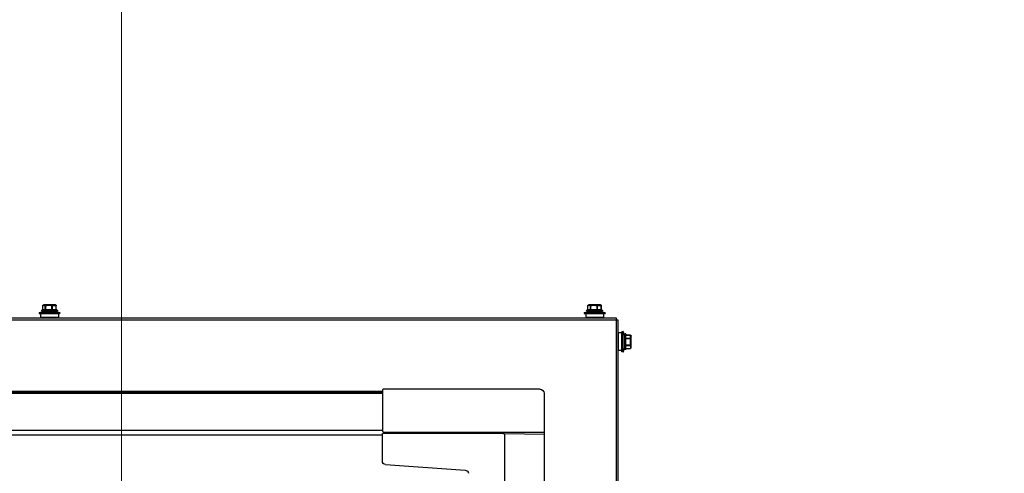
# Model space of a CAD drawing. Header units: millimetres. Extents: x -165365 to -33565, y 7406 to 103342.
# Tile 113 of 256: x -97256 to -96593, y 28688 to 28994. Entities that reach past the tile are written whole.
import ezdxf

# ---------------------------------------------------------------- set-up
doc = ezdxf.new("R2010")
doc.units = ezdxf.units.MM
doc.header["$MEASUREMENT"] = 0
doc.linetypes.add('ACAD_ISO03W100', pattern=[150, 60, -90])
doc.layers.add('ELEK CIENKIE', color=80, linetype='Continuous')
doc.layers.add('HVAC_WENTYLACJA_ETYKIETY', color=3, linetype='Continuous', lineweight=18)
doc.layers.add('Visible', color=7, linetype='Continuous', lineweight=70)

# ---------------------------------------------------------------- blocks, each defined once
blk = doc.blocks.new('VVSA11c_FPV_TOPVIEW_v4')
at = {"color": 7, "ltscale": 3}
for p, q in [((0, 749.34), (0, 0.66)), ((108.92, 751.56), (108.42, 752.06)), ((108.92, 724.16), (1891.08, 724.16)), ((26.5, 722.24), (0, 721.78)), ((27.43, 722.22), (26.5, 721.29)), ((108.92, 721.16), (1891.08, 721.16))]:
    blk.add_line(p, q, dxfattribs=at)
at = {"color": 7, "linetype": 'Continuous'}
for p, q in [((2.72, 752.06), (108.42, 752.06)), ((108.17, 723.06), (108.92, 723.81)), ((27.43, 722.22), (108.92, 722.22)), ((108.92, 703.58), (108.92, 722.22)), ((106.87, 701.38), (53.22, 697.63))]:
    blk.add_line(p, q, dxfattribs=at)
at = {"color": 7}
for p, q in [((108.92, 751.56), (108.92, 723.81)), ((108.17, 723.06), (0, 723.06)), ((26.5, 612.99), (26.5, 722.24))]:
    blk.add_line(p, q, dxfattribs=at)
blk.add_arc((2.72, 749.34), 2.72, 90, 180, dxfattribs=at)
at = {"color": 7, "linetype": 'Continuous'}
for centre, radius, start, end in [((106.72, 703.58), 2.2, 274.00369, 359.9904), ((53.38, 695.27), 2.37, 94.05058, 175.94073)]:
    blk.add_arc(centre, radius, start, end, dxfattribs=at)
at = {"layer": 'Visible', "color": 7, "linetype": 'Continuous', "ltscale": 3}
blk.add_line((1891.08, 750), (108.92, 750), dxfattribs=at)
blk = doc.blocks.new('VVSA11c_ROOF_FPV_TOPVIEW_v3')
at = {"color": 7, "linetype": 'Continuous'}
for p, q in [((-41, 803.49), (-40.73, 802.73)), ((-41, 803.49), (-27, 803.49)), ((-40.73, 802.73), (-27.27, 802.73)), ((-40, 802.73), (-40, 800.31)), ((-39.25, 805.11), (-39.25, 804.81)), ((-39.25, 805.11), (-28.75, 805.11)), ((-28.75, 804.81), (-39.25, 804.81)), ((-38.95, 805.41), (-29.05, 805.41)), ((-29.05, 804.51), (-38.95, 804.51)), ((-38.54, 805.41), (-38.54, 808.3)), ((-38.48, 808.3), (-38.54, 808.3)), ((-38.48, 805.41), (-38.48, 808.3)), ((-38.42, 808.55), (-38.39, 808.56)), ((-38.42, 808.55), (-38.42, 808.55)), ((-38.17, 808.71), (-38.16, 808.71)), ((-38.07, 808.77), (-38.16, 808.71)), ((-37.87, 808.77), (-38.07, 808.77)), ((-36.41, 808.51), (-37.97, 808.51)), ((-37.92, 808.81), (-30.08, 808.81)), ((-36.25, 808.77), (-34.85, 808.77)), ((-35.9, 805.41), (-35.9, 808.3)), ((-35.62, 808.3), (-35.9, 808.3)), ((-35.62, 805.41), (-35.62, 808.3)), ((-34.78, 808.51), (-32.22, 808.51)), ((-32.19, 808.77), (-30.98, 808.77)), ((-31.38, 805.41), (-31.38, 808.3)), ((-31.14, 808.3), (-31.38, 808.3)), ((-31.14, 805.41), (-31.14, 808.3)), ((-30.81, 808.51), (-29.81, 808.51)), ((-29.93, 808.77), (-29.94, 808.77)), ((-29.93, 808.77), (-29.94, 808.77)), ((-29.93, 808.77), (-29.94, 808.77)), ((-29.93, 808.77), (-29.84, 808.71)), ((-29.58, 808.55), (-29.58, 808.55)), ((-29.48, 805.41), (-29.48, 808.3)), ((-29.46, 808.3), (-29.48, 808.3)), ((-29.46, 805.41), (-29.46, 808.3)), ((-28.75, 805.11), (-28.75, 804.81)), ((-28, 802.73), (-28, 800.31)), ((-27, 803.49), (-27.27, 802.73)), ((326, 803.49), (326.27, 802.73)), ((326, 803.49), (340, 803.49)), ((326.27, 802.73), (339.73, 802.73)), ((327, 802.73), (327, 800.31)), ((327.75, 805.11), (327.75, 804.81)), ((327.75, 805.11), (338.25, 805.11)), ((338.25, 804.81), (327.75, 804.81)), ((328.05, 805.41), (337.95, 805.41)), ((337.95, 804.51), (328.05, 804.51)), ((328.46, 805.41), (328.46, 808.3)), ((328.52, 808.3), (328.46, 808.3)), ((328.52, 805.41), (328.52, 808.3)), ((328.58, 808.55), (328.61, 808.56)), ((328.58, 808.55), (328.58, 808.55)), ((328.83, 808.71), (328.84, 808.71)), ((328.93, 808.77), (328.84, 808.71)), ((329.13, 808.77), (328.93, 808.77)), ((330.59, 808.51), (329.03, 808.51)), ((329.08, 808.81), (336.92, 808.81)), ((330.75, 808.77), (332.15, 808.77)), ((331.1, 805.41), (331.1, 808.3)), ((331.38, 808.3), (331.1, 808.3)), ((331.38, 805.41), (331.38, 808.3)), ((332.22, 808.51), (334.78, 808.51)), ((334.81, 808.77), (336.02, 808.77)), ((335.62, 805.41), (335.62, 808.3)), ((335.86, 808.3), (335.62, 808.3)), ((335.86, 805.41), (335.86, 808.3)), ((336.19, 808.51), (337.19, 808.51)), ((337.07, 808.77), (337.06, 808.77)), ((337.07, 808.77), (337.06, 808.77)), ((337.07, 808.77), (337.06, 808.77)), ((337.07, 808.77), (337.16, 808.71)), ((337.42, 808.55), (337.42, 808.55)), ((337.52, 805.41), (337.52, 808.3)), ((337.54, 808.3), (337.52, 808.3)), ((337.54, 805.41), (337.54, 808.3)), ((338.25, 805.11), (338.25, 804.81)), ((339, 802.73), (339, 800.31)), ((340, 803.49), (339.73, 802.73)), ((-49.7, 798.81), (-49.7, -48.79)), ((-48.5, 798.81), (-49.7, 798.81)), ((-48.5, 800.01), (-48.5, 798.81)), ((997.8, 800.01), (-48.5, 800.01)), ((-48.5, 798.81), (-48.5, -48.79)), ((990.3, 798.81), (-48.5, 798.81)), ((-40, 800.31), (-28, 800.31)), ((327, 800.31), (339, 800.31)), ((-55.1, 779.06), (-55.1, 788.96)), ((-54.8, 778.76), (-54.8, 789.26)), ((-54.8, 789.26), (-54.5, 789.26)), ((-54.5, 789.26), (-54.5, 778.76)), ((-54.2, 788.96), (-54.2, 779.06)), ((-53.18, 777.01), (-53.18, 791.01)), ((-53.18, 791.01), (-52.42, 790.74)), ((-52.42, 777.28), (-52.42, 790.74)), ((-52.42, 790.01), (-50, 790.01)), ((-50, 778.01), (-50, 790.01)), ((-58.5, 780.09), (-58.5, 787.93)), ((-58.46, 788.08), (-58.26, 788.43)), ((-58.46, 788.08), (-58.46, 788)), ((-58.46, 785.32), (-58.46, 786.64)), ((-58.46, 781.32), (-58.46, 782.63)), ((-58.26, 788.43), (-58.26, 788.43)), ((-58.2, 786.8), (-58.2, 788.11)), ((-58.2, 782.68), (-58.2, 785.27)), ((-58, 788.58), (-58, 788.54)), ((-55.1, 788.58), (-58, 788.58)), ((-55.1, 788.54), (-58, 788.54)), ((-58, 786.37), (-58, 786.11)), ((-55.1, 786.37), (-58, 786.37)), ((-55.1, 786.11), (-58, 786.11)), ((-58.46, 780), (-58.46, 779.94)), ((-58.46, 779.94), (-58.26, 779.59)), ((-58.2, 781.16), (-58.2, 779.89)), ((-58, 781.84), (-58, 781.58)), ((-55.1, 781.84), (-58, 781.84)), ((-55.1, 781.58), (-58, 781.58)), ((-58, 779.48), (-58, 779.44)), ((-55.1, 779.48), (-58, 779.48)), ((-55.1, 779.44), (-58, 779.44)), ((-54.8, 778.76), (-54.5, 778.76)), ((-53.18, 777.01), (-52.42, 777.28)), ((-52.42, 778.01), (-50, 778.01))]:
    blk.add_line(p, q, dxfattribs=at)
for points in [[(-38.16, 808.71), (-38.18, 808.7), (-38.24, 808.67), (-38.31, 808.63), (-38.37, 808.58), (-38.42, 808.55)], [(-29.58, 808.55), (-29.63, 808.58), (-29.69, 808.63), (-29.76, 808.67), (-29.82, 808.7), (-29.84, 808.71)], [(328.84, 808.71), (328.82, 808.7), (328.76, 808.67), (328.69, 808.63), (328.63, 808.58), (328.58, 808.55)], [(337.42, 808.55), (337.37, 808.58), (337.31, 808.63), (337.24, 808.67), (337.18, 808.7), (337.16, 808.71)]]:
    blk.add_lwpolyline(points, dxfattribs=at)
for centre, radius, start, end in [((-34, 783.73), 20.96, 97.53907, 109.50988), ((-38.95, 805.11), 0.3, 90, 180), ((-38.95, 804.81), 0.3, 180, 270), ((-38.24, 808.3), 0.3, 126.42381, 180), ((-37.92, 808.51), 0.3, 90, 120), ((-34, 783.73), 20.96, 70.49012, 82.46093), ((-30.09, 808.56), 0.252, 88.29974, 89.99892), ((-30.08, 808.51), 0.3, 60, 90), ((-30.68, 807.25), 1.69, 59.9585, 63.67083), ((-29.76, 808.3), 0.3, 0, 53.57619), ((-29.72, 808.35), 0.238, 51.41855, 53.3216), ((-29.73, 808.35), 0.241, 49.04752, 51.4183), ((-29.76, 808.34), 0.277, 353.06641, 4.15926), ((-29.05, 805.11), 0.3, 0, 90), ((-29.05, 804.81), 0.3, 270, 0), ((333, 783.73), 20.96, 97.53907, 109.50988), ((328.05, 805.11), 0.3, 90, 180), ((328.05, 804.81), 0.3, 180, 270), ((328.76, 808.3), 0.3, 126.42381, 180), ((329.08, 808.51), 0.3, 90, 120), ((333, 783.73), 20.96, 70.49012, 82.46093), ((336.91, 808.56), 0.252, 88.29974, 89.99892), ((336.92, 808.51), 0.3, 60, 90), ((336.32, 807.25), 1.69, 59.9585, 63.67083), ((337.24, 808.3), 0.3, 0, 53.57619), ((337.28, 808.35), 0.238, 51.41855, 53.3216), ((337.27, 808.35), 0.241, 49.04752, 51.4183), ((337.24, 808.34), 0.277, 353.06641, 4.15926), ((337.95, 805.11), 0.3, 0, 90), ((337.95, 804.81), 0.3, 270, 0), ((-54.8, 788.96), 0.3, 90, 180), ((-54.5, 788.96), 0.3, 0, 90), ((-33.42, 784.01), 20.96, 160.49012, 172.46093), ((-58.2, 787.93), 0.3, 150, 180), ((-58.21, 787.85), 0.291, 160.35282, 175.35861), ((-58.28, 787.85), 0.224, 169.75009, 179.95901), ((-58.21, 787.85), 0.289, 175.39235, 179.99627), ((-58.21, 787.85), 0.292, 149.52479, 160.307), ((-56.14, 787.14), 2.47, 158.01488, 159.68228), ((-56.03, 787.1), 2.6, 156.89003, 158.01853), ((-55.04, 786.6), 3.7, 150.3882, 150.78542), ((-58, 788.28), 0.3, 90, 149.63579), ((-58.21, 780.15), 0.291, 180.00494, 185.08391), ((-58.2, 780.09), 0.3, 180, 210), ((-56.3, 780.83), 2.32, 200.91859, 202.37469), ((-56.17, 780.88), 2.46, 202.37579, 203.87803), ((-58, 779.74), 0.3, 210.36421, 270), ((-54.8, 779.06), 0.3, 180, 270), ((-54.5, 779.06), 0.3, 270, 0), ((-33.42, 784.01), 20.96, 187.53907, 199.50988)]:
    blk.add_arc(centre, radius, start, end, dxfattribs=at)
for points, knots in [([(-37.97, 808.51), (-38.01, 808.49), (-38.19, 808.44), (-38.35, 808.36), (-38.48, 808.3)], [0, 0, 0, 0, 0.246934, 1, 1, 1, 1]), ([(-38.48, 808.3), (-38.48, 808.32), (-38.49, 808.39), (-38.47, 808.46), (-38.45, 808.5)], [0, 0, 0, 0, 0.267465, 1, 1, 1, 1]), ([(-38.39, 808.56), (-38.37, 808.58), (-38.3, 808.63), (-38.22, 808.68), (-38.16, 808.71)], [0, 0, 0, 0, 0.255592, 1, 1, 1, 1]), ([(-38.15, 808.67), (-38.17, 808.66), (-38.25, 808.63), (-38.33, 808.59), (-38.39, 808.56)], [0, 0, 0, 0, 0.248651, 1, 1, 1, 1]), ([(-37.87, 808.77), (-37.9, 808.76), (-37.99, 808.73), (-38.08, 808.7), (-38.15, 808.67)], [0, 0, 0, 0, 0.248581, 1, 1, 1, 1]), ([(-37.73, 808.81), (-37.76, 808.81), (-37.83, 808.79), (-37.91, 808.72), (-37.96, 808.62), (-37.97, 808.55), (-37.97, 808.51)], [0, 0, 0, 0, 0.223573, 0.463515, 0.72475, 1, 1, 1, 1]), ([(-37.97, 808.51), (-37.97, 808.53), (-37.97, 808.59), (-37.96, 808.66), (-37.92, 808.72), (-37.89, 808.76), (-37.87, 808.77)], [0, 0, 0, 0, 0.271827, 0.529056, 0.771486, 1, 1, 1, 1]), ([(-37.87, 808.77), (-37.86, 808.77), (-37.82, 808.8), (-37.77, 808.81), (-37.73, 808.81)], [0, 0, 0, 0, 0.252574, 1, 1, 1, 1]), ([(-36.41, 808.51), (-36.41, 808.55), (-36.39, 808.62), (-36.34, 808.72), (-36.26, 808.79), (-36.2, 808.81), (-36.17, 808.81)], [0, 0, 0, 0, 0.275505, 0.536765, 0.776581, 1, 1, 1, 1]), ([(-36.25, 808.77), (-36.29, 808.74), (-36.37, 808.66), (-36.4, 808.56), (-36.41, 808.51)], [0, 0, 0, 0, 0.485187, 1, 1, 1, 1]), ([(-35.9, 808.3), (-35.94, 808.32), (-36.1, 808.4), (-36.28, 808.47), (-36.41, 808.51)], [0, 0, 0, 0, 0.253258, 1, 1, 1, 1]), ([(-36.17, 808.81), (-36.18, 808.81), (-36.21, 808.8), (-36.24, 808.78), (-36.25, 808.77)], [0, 0, 0, 0, 0.468779, 1, 1, 1, 1]), ([(-35.71, 808.56), (-35.76, 808.58), (-35.93, 808.66), (-36.11, 808.73), (-36.25, 808.77)], [0, 0, 0, 0, 0.253035, 1, 1, 1, 1]), ([(-35.9, 808.3), (-35.89, 808.36), (-35.85, 808.44), (-35.78, 808.52), (-35.74, 808.55), (-35.71, 808.56)], [0, 0, 0, 0, 0.51005, 0.761443, 1, 1, 1, 1]), ([(-35.62, 808.3), (-35.63, 808.33), (-35.64, 808.38), (-35.67, 808.45), (-35.69, 808.51), (-35.71, 808.55), (-35.71, 808.56)], [0, 0, 0, 0, 0.300908, 0.581887, 0.820768, 1, 1, 1, 1]), ([(-34.85, 808.77), (-34.85, 808.78), (-34.84, 808.79), (-34.83, 808.81), (-34.82, 808.81)], [0, 0, 0, 0, 0.636177, 1, 1, 1, 1]), ([(-34.78, 808.51), (-34.78, 808.54), (-34.79, 808.57), (-34.81, 808.62), (-34.82, 808.67), (-34.83, 808.72), (-34.85, 808.75), (-34.85, 808.77)], [0, 0, 0, 0, 0.297271, 0.441547, 0.57721, 0.816523, 1, 1, 1, 1]), ([(-34.82, 808.81), (-34.82, 808.81), (-34.81, 808.8), (-34.81, 808.78), (-34.8, 808.75), (-34.79, 808.7), (-34.78, 808.62), (-34.78, 808.55), (-34.78, 808.51)], [0, 0, 0, 0, 0.030416, 0.090737, 0.183718, 0.306963, 0.625593, 1, 1, 1, 1]), ([(-32.25, 808.81), (-32.24, 808.81), (-32.22, 808.8), (-32.2, 808.78), (-32.19, 808.77)], [0, 0, 0, 0, 0.450321, 1, 1, 1, 1]), ([(-32.22, 808.51), (-32.22, 808.55), (-32.22, 808.62), (-32.22, 808.7), (-32.23, 808.75), (-32.24, 808.78), (-32.24, 808.8), (-32.25, 808.81), (-32.25, 808.81)], [0, 0, 0, 0, 0.374745, 0.693331, 0.816493, 0.909374, 0.969614, 1, 1, 1, 1]), ([(-32.19, 808.77), (-32.19, 808.75), (-32.19, 808.72), (-32.2, 808.63), (-32.21, 808.56), (-32.22, 808.51)], [0, 0, 0, 0, 0.177509, 0.414884, 1, 1, 1, 1]), ([(-31.38, 808.3), (-31.37, 808.33), (-31.36, 808.38), (-31.34, 808.45), (-31.33, 808.51), (-31.33, 808.55), (-31.33, 808.56)], [0, 0, 0, 0, 0.311011, 0.595499, 0.831048, 1, 1, 1, 1]), ([(-30.98, 808.77), (-31.01, 808.75), (-31.13, 808.69), (-31.24, 808.62), (-31.33, 808.56)], [0, 0, 0, 0, 0.241665, 1, 1, 1, 1]), ([(-31.14, 808.3), (-31.15, 808.36), (-31.19, 808.47), (-31.28, 808.54), (-31.33, 808.56)], [0, 0, 0, 0, 0.499375, 1, 1, 1, 1]), ([(-30.81, 808.51), (-30.84, 808.49), (-30.96, 808.43), (-31.06, 808.36), (-31.14, 808.3)], [0, 0, 0, 0, 0.241572, 1, 1, 1, 1]), ([(-30.98, 808.77), (-31, 808.78), (-31.03, 808.8), (-31.07, 808.81), (-31.09, 808.81)], [0, 0, 0, 0, 0.512379, 1, 1, 1, 1]), ([(-31.09, 808.81), (-31.06, 808.81), (-30.98, 808.79), (-30.89, 808.72), (-30.83, 808.63), (-30.81, 808.55), (-30.81, 808.51)], [0, 0, 0, 0, 0.240697, 0.486978, 0.740875, 1, 1, 1, 1]), ([(-30.81, 808.51), (-30.81, 808.54), (-30.83, 808.59), (-30.86, 808.66), (-30.91, 808.72), (-30.96, 808.76), (-30.98, 808.77)], [0, 0, 0, 0, 0.250406, 0.503254, 0.75404, 1, 1, 1, 1]), ([(-29.81, 808.51), (-29.81, 808.55), (-29.82, 808.62), (-29.88, 808.72), (-29.97, 808.79), (-30.04, 808.81), (-30.08, 808.81)], [0, 0, 0, 0, 0.259185, 0.513105, 0.759396, 1, 1, 1, 1]), ([(-29.94, 808.77), (-29.9, 808.74), (-29.82, 808.66), (-29.81, 808.56), (-29.81, 808.51)], [0, 0, 0, 0, 0.487682, 1, 1, 1, 1]), ([(-29.48, 808.3), (-29.51, 808.32), (-29.62, 808.4), (-29.73, 808.47), (-29.81, 808.51)], [0, 0, 0, 0, 0.258622, 1, 1, 1, 1]), ([(-29.48, 808.36), (-29.49, 808.39), (-29.5, 808.46), (-29.54, 808.51), (-29.57, 808.53)], [0, 0, 0, 0, 0.508798, 1, 1, 1, 1]), ([(329.03, 808.51), (328.99, 808.49), (328.81, 808.44), (328.65, 808.36), (328.52, 808.3)], [0, 0, 0, 0, 0.246934, 1, 1, 1, 1]), ([(328.52, 808.3), (328.52, 808.32), (328.51, 808.39), (328.53, 808.46), (328.55, 808.5)], [0, 0, 0, 0, 0.267465, 1, 1, 1, 1]), ([(328.61, 808.56), (328.63, 808.58), (328.7, 808.63), (328.78, 808.68), (328.84, 808.71)], [0, 0, 0, 0, 0.255592, 1, 1, 1, 1]), ([(328.85, 808.67), (328.83, 808.66), (328.75, 808.63), (328.67, 808.59), (328.61, 808.56)], [0, 0, 0, 0, 0.248651, 1, 1, 1, 1]), ([(329.13, 808.77), (329.1, 808.76), (329.01, 808.73), (328.92, 808.7), (328.85, 808.67)], [0, 0, 0, 0, 0.248581, 1, 1, 1, 1]), ([(329.27, 808.81), (329.24, 808.81), (329.17, 808.79), (329.09, 808.72), (329.04, 808.62), (329.03, 808.55), (329.03, 808.51)], [0, 0, 0, 0, 0.223573, 0.463515, 0.72475, 1, 1, 1, 1]), ([(329.03, 808.51), (329.03, 808.53), (329.03, 808.59), (329.04, 808.66), (329.08, 808.72), (329.11, 808.76), (329.13, 808.77)], [0, 0, 0, 0, 0.271827, 0.529056, 0.771486, 1, 1, 1, 1]), ([(329.13, 808.77), (329.14, 808.77), (329.18, 808.8), (329.23, 808.81), (329.27, 808.81)], [0, 0, 0, 0, 0.252574, 1, 1, 1, 1]), ([(330.59, 808.51), (330.59, 808.55), (330.61, 808.62), (330.66, 808.72), (330.74, 808.79), (330.8, 808.81), (330.83, 808.81)], [0, 0, 0, 0, 0.275505, 0.536765, 0.776581, 1, 1, 1, 1]), ([(330.75, 808.77), (330.71, 808.74), (330.63, 808.66), (330.6, 808.56), (330.59, 808.51)], [0, 0, 0, 0, 0.485187, 1, 1, 1, 1]), ([(331.1, 808.3), (331.06, 808.32), (330.9, 808.4), (330.72, 808.47), (330.59, 808.51)], [0, 0, 0, 0, 0.253258, 1, 1, 1, 1]), ([(330.83, 808.81), (330.82, 808.81), (330.79, 808.8), (330.76, 808.78), (330.75, 808.77)], [0, 0, 0, 0, 0.468779, 1, 1, 1, 1]), ([(331.29, 808.56), (331.24, 808.58), (331.07, 808.66), (330.89, 808.73), (330.75, 808.77)], [0, 0, 0, 0, 0.253035, 1, 1, 1, 1]), ([(331.1, 808.3), (331.11, 808.36), (331.15, 808.44), (331.22, 808.52), (331.26, 808.55), (331.29, 808.56)], [0, 0, 0, 0, 0.51005, 0.761443, 1, 1, 1, 1]), ([(331.38, 808.3), (331.37, 808.33), (331.36, 808.38), (331.33, 808.45), (331.31, 808.51), (331.29, 808.55), (331.29, 808.56)], [0, 0, 0, 0, 0.300908, 0.581887, 0.820768, 1, 1, 1, 1]), ([(332.15, 808.77), (332.15, 808.78), (332.16, 808.79), (332.17, 808.81), (332.18, 808.81)], [0, 0, 0, 0, 0.636177, 1, 1, 1, 1]), ([(332.22, 808.51), (332.22, 808.54), (332.21, 808.57), (332.19, 808.62), (332.18, 808.67), (332.17, 808.72), (332.15, 808.75), (332.15, 808.77)], [0, 0, 0, 0, 0.297271, 0.441547, 0.57721, 0.816523, 1, 1, 1, 1]), ([(332.18, 808.81), (332.18, 808.81), (332.19, 808.8), (332.19, 808.78), (332.2, 808.75), (332.21, 808.7), (332.22, 808.62), (332.22, 808.55), (332.22, 808.51)], [0, 0, 0, 0, 0.030416, 0.090737, 0.183718, 0.306963, 0.625593, 1, 1, 1, 1]), ([(334.75, 808.81), (334.76, 808.81), (334.78, 808.8), (334.8, 808.78), (334.81, 808.77)], [0, 0, 0, 0, 0.450321, 1, 1, 1, 1]), ([(334.78, 808.51), (334.78, 808.55), (334.78, 808.62), (334.78, 808.7), (334.77, 808.75), (334.76, 808.78), (334.76, 808.8), (334.75, 808.81), (334.75, 808.81)], [0, 0, 0, 0, 0.374745, 0.693331, 0.816493, 0.909374, 0.969614, 1, 1, 1, 1]), ([(334.81, 808.77), (334.81, 808.75), (334.81, 808.72), (334.8, 808.63), (334.79, 808.56), (334.78, 808.51)], [0, 0, 0, 0, 0.177509, 0.414884, 1, 1, 1, 1]), ([(335.62, 808.3), (335.63, 808.33), (335.64, 808.38), (335.66, 808.45), (335.67, 808.51), (335.67, 808.55), (335.67, 808.56)], [0, 0, 0, 0, 0.311011, 0.595499, 0.831048, 1, 1, 1, 1]), ([(336.02, 808.77), (335.99, 808.75), (335.87, 808.69), (335.76, 808.62), (335.67, 808.56)], [0, 0, 0, 0, 0.241665, 1, 1, 1, 1]), ([(335.86, 808.3), (335.85, 808.36), (335.81, 808.47), (335.72, 808.54), (335.67, 808.56)], [0, 0, 0, 0, 0.499375, 1, 1, 1, 1]), ([(336.19, 808.51), (336.16, 808.49), (336.04, 808.43), (335.94, 808.36), (335.86, 808.3)], [0, 0, 0, 0, 0.241572, 1, 1, 1, 1]), ([(336.02, 808.77), (336, 808.78), (335.97, 808.8), (335.93, 808.81), (335.91, 808.81)], [0, 0, 0, 0, 0.512379, 1, 1, 1, 1]), ([(335.91, 808.81), (335.94, 808.81), (336.02, 808.79), (336.11, 808.72), (336.17, 808.63), (336.19, 808.55), (336.19, 808.51)], [0, 0, 0, 0, 0.240697, 0.486978, 0.740875, 1, 1, 1, 1]), ([(336.19, 808.51), (336.19, 808.54), (336.17, 808.59), (336.14, 808.66), (336.09, 808.72), (336.04, 808.76), (336.02, 808.77)], [0, 0, 0, 0, 0.250406, 0.503254, 0.75404, 1, 1, 1, 1]), ([(337.19, 808.51), (337.19, 808.55), (337.18, 808.62), (337.12, 808.72), (337.03, 808.79), (336.96, 808.81), (336.92, 808.81)], [0, 0, 0, 0, 0.259185, 0.513105, 0.759396, 1, 1, 1, 1]), ([(337.06, 808.77), (337.1, 808.74), (337.18, 808.66), (337.19, 808.56), (337.19, 808.51)], [0, 0, 0, 0, 0.487682, 1, 1, 1, 1]), ([(337.52, 808.3), (337.49, 808.32), (337.38, 808.4), (337.27, 808.47), (337.19, 808.51)], [0, 0, 0, 0, 0.258622, 1, 1, 1, 1]), ([(337.52, 808.36), (337.51, 808.39), (337.5, 808.46), (337.46, 808.51), (337.43, 808.53)], [0, 0, 0, 0, 0.508798, 1, 1, 1, 1]), ([(-58.2, 788.11), (-58.27, 788.11), (-58.37, 788.08), (-58.47, 787.98), (-58.49, 787.92), (-58.5, 787.89)], [0, 0, 0, 0, 0.518842, 0.765014, 1, 1, 1, 1]), ([(-58.5, 786.54), (-58.5, 786.57), (-58.48, 786.64), (-58.42, 786.73), (-58.32, 786.79), (-58.24, 786.8), (-58.2, 786.8)], [0, 0, 0, 0, 0.232774, 0.476034, 0.733303, 1, 1, 1, 1]), ([(-58.46, 786.64), (-58.47, 786.62), (-58.49, 786.59), (-58.5, 786.56), (-58.5, 786.54)], [0, 0, 0, 0, 0.520333, 1, 1, 1, 1]), ([(-58.5, 785.27), (-58.5, 785.27), (-58.5, 785.3), (-58.47, 785.31), (-58.46, 785.32)], [0, 0, 0, 0, 0.198649, 1, 1, 1, 1]), ([(-58.2, 785.27), (-58.22, 785.27), (-58.26, 785.27), (-58.31, 785.27), (-58.36, 785.27), (-58.41, 785.27), (-58.44, 785.27), (-58.46, 785.27), (-58.48, 785.27), (-58.49, 785.27), (-58.49, 785.27), (-58.5, 785.27), (-58.5, 785.27), (-58.5, 785.27)], [0, 0, 0, 0, 0.194898, 0.38268, 0.555514, 0.706987, 0.831369, 0.8818, 0.923765, 0.956838, 0.98067, 0.995092, 1, 1, 1, 1]), ([(-58.5, 782.68), (-58.5, 782.68), (-58.5, 782.68), (-58.49, 782.68), (-58.49, 782.68), (-58.48, 782.68), (-58.46, 782.68), (-58.44, 782.68), (-58.41, 782.68), (-58.36, 782.68), (-58.31, 782.68), (-58.26, 782.68), (-58.22, 782.68), (-58.2, 782.68)], [0, 0, 0, 0, 0.004912, 0.019351, 0.043222, 0.076343, 0.118352, 0.168842, 0.293309, 0.444878, 0.617665, 0.805123, 1, 1, 1, 1]), ([(-58.46, 782.63), (-58.47, 782.63), (-58.48, 782.65), (-58.5, 782.67), (-58.5, 782.68)], [0, 0, 0, 0, 0.318335, 1, 1, 1, 1]), ([(-58.46, 788), (-58.43, 788.04), (-58.35, 788.1), (-58.25, 788.12), (-58.2, 788.11)], [0, 0, 0, 0, 0.478518, 1, 1, 1, 1]), ([(-58.2, 786.8), (-58.23, 786.8), (-58.28, 786.78), (-58.35, 786.75), (-58.42, 786.7), (-58.45, 786.66), (-58.46, 786.64)], [0, 0, 0, 0, 0.253526, 0.508895, 0.758963, 1, 1, 1, 1]), ([(-58.46, 786.64), (-58.45, 786.6), (-58.39, 786.44), (-58.32, 786.3), (-58.26, 786.19)], [0, 0, 0, 0, 0.245095, 1, 1, 1, 1]), ([(-58.46, 785.32), (-58.44, 785.31), (-58.36, 785.3), (-58.27, 785.28), (-58.2, 785.27)], [0, 0, 0, 0, 0.179082, 1, 1, 1, 1]), ([(-58.2, 782.68), (-58.23, 782.68), (-58.27, 782.67), (-58.32, 782.66), (-58.36, 782.65), (-58.41, 782.64), (-58.44, 782.63), (-58.46, 782.63)], [0, 0, 0, 0, 0.301899, 0.447215, 0.583434, 0.821378, 1, 1, 1, 1]), ([(-58.27, 788.41), (-58.28, 788.38), (-58.33, 788.29), (-58.38, 788.19), (-58.41, 788.11)], [0, 0, 0, 0, 0.253402, 1, 1, 1, 1]), ([(-58, 788.54), (-58.02, 788.54), (-58.08, 788.54), (-58.15, 788.53), (-58.21, 788.49), (-58.24, 788.45), (-58.26, 788.43)], [0, 0, 0, 0, 0.267785, 0.523235, 0.76616, 1, 1, 1, 1]), ([(-58, 786.37), (-58.05, 786.36), (-58.16, 786.32), (-58.23, 786.23), (-58.26, 786.19)], [0, 0, 0, 0, 0.505194, 1, 1, 1, 1]), ([(-58, 786.11), (-58.02, 786.12), (-58.07, 786.13), (-58.15, 786.15), (-58.21, 786.17), (-58.24, 786.18), (-58.26, 786.19)], [0, 0, 0, 0, 0.306799, 0.590207, 0.827401, 1, 1, 1, 1]), ([(-58, 788.54), (-58.02, 788.5), (-58.09, 788.37), (-58.16, 788.22), (-58.2, 788.11)], [0, 0, 0, 0, 0.255011, 1, 1, 1, 1]), ([(-58.2, 786.8), (-58.19, 786.76), (-58.13, 786.62), (-58.06, 786.47), (-58, 786.37)], [0, 0, 0, 0, 0.245168, 1, 1, 1, 1]), ([(-58.2, 781.16), (-58.24, 781.16), (-58.32, 781.18), (-58.42, 781.23), (-58.48, 781.32), (-58.5, 781.39), (-58.5, 781.42)], [0, 0, 0, 0, 0.265804, 0.522591, 0.76618, 1, 1, 1, 1]), ([(-58.5, 781.42), (-58.5, 781.41), (-58.49, 781.37), (-58.47, 781.34), (-58.46, 781.33)], [0, 0, 0, 0, 0.480871, 1, 1, 1, 1]), ([(-58.49, 780.08), (-58.48, 780.05), (-58.45, 780), (-58.36, 779.92), (-58.26, 779.89), (-58.2, 779.89)], [0, 0, 0, 0, 0.237171, 0.484607, 1, 1, 1, 1]), ([(-58.26, 781.76), (-58.28, 781.73), (-58.35, 781.59), (-58.42, 781.44), (-58.46, 781.32)], [0, 0, 0, 0, 0.255065, 1, 1, 1, 1]), ([(-58.46, 781.33), (-58.43, 781.28), (-58.36, 781.2), (-58.25, 781.17), (-58.2, 781.16)], [0, 0, 0, 0, 0.492406, 1, 1, 1, 1]), ([(-58.2, 779.89), (-58.23, 779.89), (-58.28, 779.89), (-58.37, 779.91), (-58.43, 779.96), (-58.46, 780)], [0, 0, 0, 0, 0.266294, 0.521436, 1, 1, 1, 1]), ([(-58.41, 779.89), (-58.4, 779.87), (-58.36, 779.77), (-58.31, 779.68), (-58.27, 779.61)], [0, 0, 0, 0, 0.246719, 1, 1, 1, 1]), ([(-58, 781.84), (-58.02, 781.83), (-58.07, 781.81), (-58.15, 781.79), (-58.21, 781.78), (-58.24, 781.77), (-58.26, 781.76)], [0, 0, 0, 0, 0.307536, 0.591205, 0.828161, 1, 1, 1, 1]), ([(-58, 781.58), (-58.05, 781.59), (-58.16, 781.63), (-58.23, 781.71), (-58.26, 781.76)], [0, 0, 0, 0, 0.504307, 1, 1, 1, 1]), ([(-58, 779.48), (-58.02, 779.47), (-58.07, 779.47), (-58.15, 779.49), (-58.21, 779.53), (-58.24, 779.56), (-58.26, 779.58)], [0, 0, 0, 0, 0.26657, 0.52154, 0.764817, 1, 1, 1, 1]), ([(-58, 781.58), (-58.02, 781.54), (-58.09, 781.41), (-58.16, 781.27), (-58.2, 781.16)], [0, 0, 0, 0, 0.255442, 1, 1, 1, 1]), ([(-58.2, 779.89), (-58.19, 779.85), (-58.13, 779.71), (-58.06, 779.58), (-58, 779.48)], [0, 0, 0, 0, 0.244817, 1, 1, 1, 1])]:
    blk.add_open_spline(points, degree=3, knots=knots, dxfattribs=at)
for points in [[(-38.45, 808.5), (-38.44, 808.52), (-38.43, 808.53), (-38.42, 808.54)], [(-38.42, 808.54), (-38.41, 808.55), (-38.4, 808.56), (-38.39, 808.56)], [(-34.85, 808.77), (-35.14, 808.71), (-35.43, 808.65), (-35.71, 808.56)], [(-34.78, 808.51), (-35.06, 808.45), (-35.34, 808.39), (-35.62, 808.3)], [(-31.38, 808.3), (-31.66, 808.39), (-31.93, 808.45), (-32.22, 808.51)], [(-31.33, 808.56), (-31.61, 808.65), (-31.9, 808.71), (-32.19, 808.77)], [(-30.09, 808.81), (-30.04, 808.81), (-29.98, 808.79), (-29.94, 808.77)], [(328.55, 808.5), (328.56, 808.52), (328.57, 808.53), (328.58, 808.54)], [(328.58, 808.54), (328.59, 808.55), (328.6, 808.56), (328.61, 808.56)], [(332.15, 808.77), (331.86, 808.71), (331.57, 808.65), (331.29, 808.56)], [(332.22, 808.51), (331.94, 808.45), (331.66, 808.39), (331.38, 808.3)], [(335.62, 808.3), (335.34, 808.39), (335.07, 808.45), (334.78, 808.51)], [(335.67, 808.56), (335.39, 808.65), (335.1, 808.71), (334.81, 808.77)], [(336.91, 808.81), (336.96, 808.81), (337.02, 808.79), (337.06, 808.77)], [(-58.26, 786.19), (-58.34, 785.9), (-58.41, 785.61), (-58.46, 785.32)], [(-58.46, 782.63), (-58.41, 782.34), (-58.34, 782.05), (-58.26, 781.76)], [(-58, 786.11), (-58.08, 785.83), (-58.15, 785.55), (-58.2, 785.27)], [(-58.2, 782.68), (-58.15, 782.4), (-58.08, 782.11), (-58, 781.84)], [(-58.5, 780.15), (-58.5, 780.13), (-58.5, 780.1), (-58.49, 780.08)], [(-58.46, 780), (-58.48, 780.04), (-58.5, 780.08), (-58.5, 780.13)]]:
    blk.add_open_spline(points, degree=3, dxfattribs=at)
blk = doc.blocks.new('A$C67D7DFE8')
for name in ['VVSA11c_ROOF_FPV_TOPVIEW_v3', 'VVSA11c_FPV_TOPVIEW_v4']:
    blk.add_blockref(name, (304, 120))

msp = doc.modelspace()

# ---------------------------------------------------------------- linework, layer by layer
at = {"layer": 'ELEK CIENKIE', "color": 232, "linetype": 'ACAD_ISO03W100', "ltscale": 3}
msp.add_circle((-102512.5, 28196.39876), 7540, dxfattribs=at)
at = {"layer": 'HVAC_WENTYLACJA_ETYKIETY'}
msp.add_lwpolyline([(-97187.73035, 28364.26446), (-97187.73035, 30242.13559), (-97187.73035, 30242.13559)], dxfattribs=at)

# ---------------------------------------------------------------- block references
at = {"xscale": -1}
msp.add_blockref('A$C67D7DFE8', (-96599.15749, 27872.90238), dxfattribs=at)

doc.saveas('drawing.dxf')
